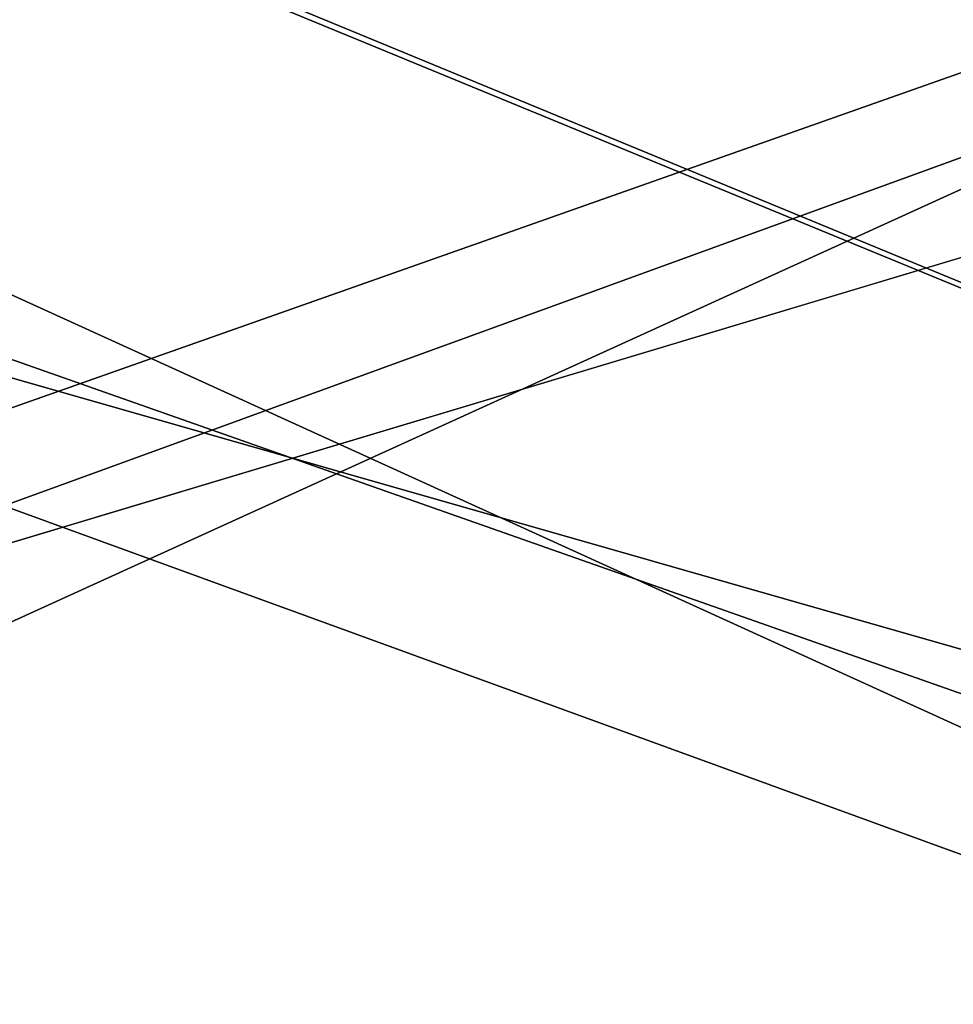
# Model space of a CAD drawing. Header units: millimetres. Extents: x -100 to 100, y -30 to 32.
# Tile 44 of 106: x -1.75 to 4.24, y -3.5 to 2.81. Entities that reach past the tile are written whole.
import ezdxf

# ---------------------------------------------------------------- set-up
doc = ezdxf.new("R2010")
doc.units = ezdxf.units.MM
doc.header["$LTSCALE"] = 65.185185
for name, color, linetype in [('110', 7, 'CONTINUOUS'), ('118', 7, 'CONTINUOUS'), ('120', 7, 'CONTINUOUS'), ('25', 7, 'CONTINUOUS'), ('26', 7, 'CONTINUOUS'), ('3', 7, 'CONTINUOUS'), ('40', 7, 'CONTINUOUS'), ('6', 7, 'CONTINUOUS'), ('61', 7, 'CONTINUOUS'), ('97', 7, 'CONTINUOUS')]:
    doc.layers.add(name, color=color, linetype=linetype)

msp = doc.modelspace()

# ---------------------------------------------------------------- linework, layer by layer
at = {"layer": '110', "color": 7, "linetype": 'Continuous'}
for points in [[(79, 27.8, 369.2), (-79, 27.8, 369.2), (79, -27.8, 369.2), (79, 27.8, 369.2)], [(79, -27.8, 369.2), (-79, 27.8, 369.2), (-79, -27.8, 369.2), (79, -27.8, 369.2)]]:
    msp.add_3dface(points, dxfattribs=at)
at = {"layer": '118', "linetype": 'Continuous'}
for points in [[(-79.5, 27.9506, 21.25), (-60.3998, 27.7492, 22.441), (79.5, -29.9083, 363.4999), (-79.5, 27.9506, 21.25)], [(-79.5, -29.9083, 363.4999), (-79.5, 27.9506, 21.25), (79.5, -29.9083, 363.4999), (-79.5, -29.9083, 363.4999)], [(-60.3998, 27.7492, 22.441), (-60.2254, 27.7477, 22.4498), (79.5, -29.9083, 363.4999), (-60.3998, 27.7492, 22.441)], [(-60.2254, 27.7477, 22.4498), (60.2254, 27.7477, 22.4498), (79.5, -29.9083, 363.4999), (-60.2254, 27.7477, 22.4498)]]:
    msp.add_3dface(points, dxfattribs=at)
at = {"layer": '120', "linetype": 'Continuous'}
for points in [[(79.5, -28.5616, 363.75), (79.5, 29.2973, 21.5001), (-79.5, -28.5616, 363.75), (79.5, -28.5616, 363.75)], [(-79.5, -28.5616, 363.75), (79.5, 29.2973, 21.5001), (60.3577, 29.1375, 22.4453), (-79.5, -28.5616, 363.75)], [(60.1867, 29.1369, 22.4484), (-79.5, -28.5616, 363.75), (60.3577, 29.1375, 22.4453), (60.1867, 29.1369, 22.4484)], [(-60.1867, 29.1369, 22.4484), (-79.5, -28.5616, 363.75), (60.1867, 29.1369, 22.4484), (-60.1867, 29.1369, 22.4484)]]:
    msp.add_3dface(points, dxfattribs=at)
at = {"layer": '25', "color": 7, "linetype": 'Continuous'}
for points in [[(51, 23, 14), (51, -23, 14), (-50, -23, 14), (51, 23, 14)], [(-50, 23, 14), (51, 23, 14), (-50, -23, 14), (-50, 23, 14)]]:
    msp.add_3dface(points, dxfattribs=at)
at = {"layer": '26', "color": 7, "linetype": 'Continuous'}
for points in [[(-50, -23, 18), (51, -23, 18), (-50, 23, 18), (-50, -23, 18)], [(-50, 23, 18), (51, -23, 18), (51, 23, 18), (-50, 23, 18)]]:
    msp.add_3dface(points, dxfattribs=at)
at = {"layer": '3', "color": 7, "linetype": 'Continuous'}
for points in [[(-100, 30, -2), (100, 30, -2), (-100, -30, -2), (-100, 30, -2)], [(-100, -30, -2), (100, 30, -2), (100, -30, -2), (-100, -30, -2)]]:
    msp.add_3dface(points, dxfattribs=at)
at = {"layer": '40', "linetype": 'Continuous'}
for points in [[(-79.5, -27.0826, 365.5), (-79.5, 29, 365.5), (79.5, 29, 365.5), (-79.5, -27.0826, 365.5)], [(79.5, -27.0826, 365.5), (-79.5, -27.0826, 365.5), (79.5, 29, 365.5), (79.5, -27.0826, 365.5)]]:
    msp.add_3dface(points, dxfattribs=at)
at = {"layer": '6', "color": 7, "linetype": 'Continuous'}
for points in [[(-98, -28), (98, -28), (-98, 28), (-98, -28)], [(-98, 28), (98, -28), (98, 28), (-98, 28)]]:
    msp.add_3dface(points, dxfattribs=at)
at = {"layer": '61', "linetype": 'Continuous'}
for points in [[(3.7909, -7.0448, 396), (4.4072, -6.6766, 396), (55, 22.5, 396), (3.7909, -7.0448, 396)], [(3.7909, -7.0448, 396), (55, 22.5, 396), (55, -22.5, 396), (3.7909, -7.0448, 396)]]:
    msp.add_3dface(points, dxfattribs=at)
at = {"layer": '97', "linetype": 'Continuous'}
for points in [[(55, 22.5, 399), (3.791, 7.0448, 399), (55, -22.5, 399), (55, 22.5, 399)], [(3.791, 7.0448, 399), (4.4072, 6.6766, 399), (55, -22.5, 399), (3.791, 7.0448, 399)]]:
    msp.add_3dface(points, dxfattribs=at)

doc.saveas('drawing.dxf')
